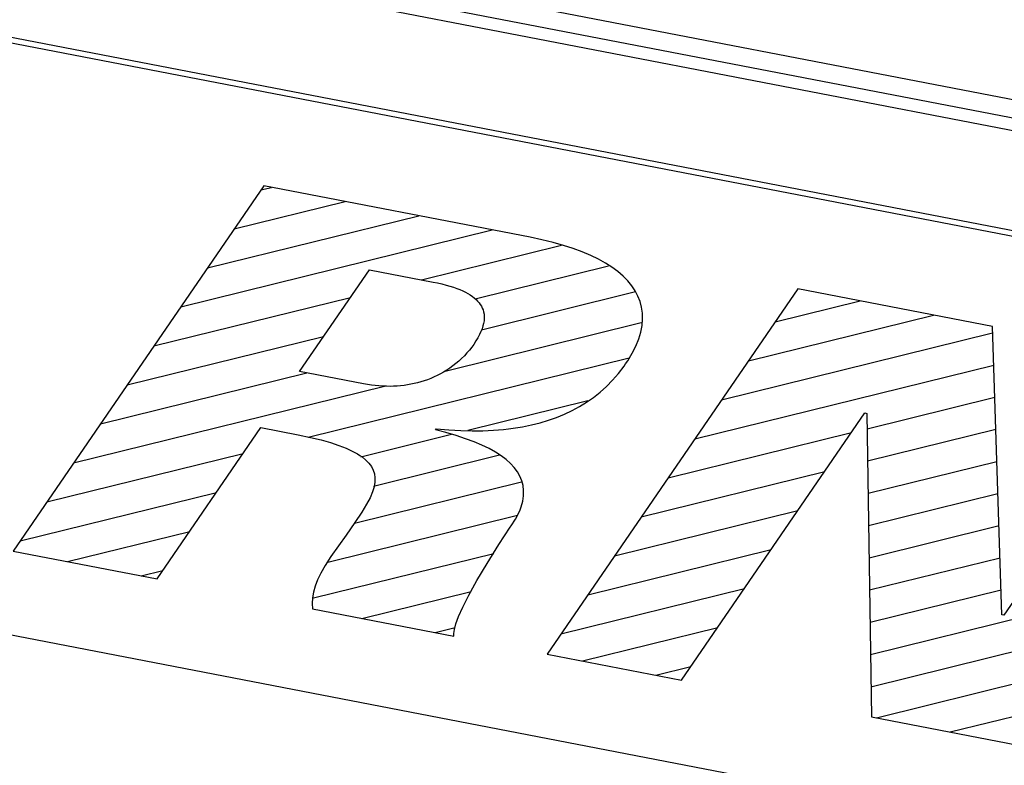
# Model space of a CAD drawing. Extents: x -837 to -216, y -123 to 601.
# Tile 101 of 136: x -326.09 to -321.64, y 512.46 to 515.83. Entities that reach past the tile are written whole.
import ezdxf

# ---------------------------------------------------------------- set-up
doc = ezdxf.new("R2010")
doc.units = 0
doc.header["$LTSCALE"] = 23.1
doc.layers.add('HEATSINK_AM_0', color=7, linetype='CONTINUOUS')

msp = doc.modelspace()

# ---------------------------------------------------------------- linework, layer by layer
at = {"layer": 'HEATSINK_AM_0', "color": 7}
for p, q in [((-352.8079, 521.4884), (-287.969, 508.9831)), ((-287.969, 508.8983), (-352.8079, 521.4036)), ((-287.5847, 508.768), (-352.8934, 521.364)), ((-288.6901, 508.529), (-337.5951, 517.9613)), ((-288.7055, 508.5066), (-337.5951, 517.9358)), ((-339.2305, 515.5802), (-290.3255, 506.148)), ((-324.9888, 515.0805), (-326.1212, 513.4317)), ((-323.7863, 514.8486), (-324.9888, 515.0805)), ((-325.0016, 515.0618), (-324.9536, 515.0737)), ((-325.1225, 514.8858), (-324.6213, 515.0096)), ((-325.2434, 514.7097), (-324.2891, 514.9456)), ((-325.3643, 514.5337), (-323.9569, 514.8815)), ((-324.2771, 514.6562), (-323.6441, 514.8126)), ((-323.7326, 514.8373), (-323.7863, 514.8486)), ((-323.6822, 514.825), (-323.7326, 514.8373)), ((-323.635, 514.8117), (-323.6822, 514.825)), ((-323.591, 514.7975), (-323.635, 514.8117)), ((-323.5501, 514.7823), (-323.591, 514.7975)), ((-323.5123, 514.7662), (-323.5501, 514.7823)), ((-323.4773, 514.7492), (-323.5123, 514.7662)), ((-323.4453, 514.7314), (-323.4773, 514.7492)), ((-323.4161, 514.7128), (-323.4453, 514.7314)), ((-324.8274, 514.2425), (-324.5121, 514.7015)), ((-324.5121, 514.7015), (-324.2234, 514.6458)), ((-324.0337, 514.5701), (-323.4317, 514.7189)), ((-323.3897, 514.6933), (-323.4161, 514.7128)), ((-323.366, 514.6729), (-323.3897, 514.6933)), ((-324.2234, 514.6458), (-324.2043, 514.6419)), ((-324.2043, 514.6419), (-324.1844, 514.6374)), ((-324.1844, 514.6374), (-324.1658, 514.6327)), ((-324.1658, 514.6327), (-324.1485, 514.6278)), ((-323.3451, 514.6517), (-323.366, 514.6729)), ((-323.327, 514.6297), (-323.3451, 514.6517)), ((-324.1485, 514.6278), (-324.1323, 514.6227)), ((-324.1323, 514.6227), (-324.1172, 514.6174)), ((-324.1172, 514.6174), (-324.1032, 514.6119)), ((-324.1032, 514.6119), (-324.0901, 514.6062)), ((-324.0901, 514.6062), (-324.078, 514.6004)), ((-324.078, 514.6004), (-324.0668, 514.5943)), ((-324.0668, 514.5943), (-324.0564, 514.588)), ((-324.0564, 514.588), (-324.0469, 514.5815)), ((-324.0058, 514.4309), (-323.3095, 514.6029)), ((-322.577, 514.6154), (-323.7095, 512.9665)), ((-323.3116, 514.6068), (-323.327, 514.6297)), ((-323.299, 514.583), (-323.3116, 514.6068)), ((-321.6978, 514.4458), (-322.577, 514.6154)), ((-325.4852, 514.3576), (-324.5977, 514.577)), ((-324.0469, 514.5815), (-324.0381, 514.5748)), ((-324.0381, 514.5748), (-324.0302, 514.5678)), ((-324.0302, 514.5678), (-324.023, 514.5606)), ((-324.023, 514.5606), (-324.0165, 514.5531)), ((-324.0165, 514.5531), (-324.0109, 514.5453)), ((-324.0109, 514.5453), (-324.006, 514.5372)), ((-323.2893, 514.5582), (-323.299, 514.583)), ((-323.2825, 514.5326), (-323.2893, 514.5582)), ((-322.6794, 514.4663), (-322.2957, 514.5611)), ((-324.006, 514.5372), (-324.0018, 514.5289)), ((-324.0018, 514.5289), (-323.9985, 514.5201)), ((-323.9985, 514.5201), (-323.9959, 514.5111)), ((-323.9959, 514.5111), (-323.9942, 514.5016)), ((-323.9942, 514.5016), (-323.9933, 514.4918)), ((-323.2786, 514.506), (-323.2825, 514.5326)), ((-323.2779, 514.4784), (-323.2786, 514.506)), ((-324.17, 514.2441), (-323.2838, 514.4631)), ((-323.9961, 514.4595), (-323.999, 514.4478)), ((-323.9942, 514.4707), (-323.9961, 514.4595)), ((-323.9933, 514.4815), (-323.9942, 514.4707)), ((-323.9933, 514.4918), (-323.9933, 514.4815)), ((-323.2804, 514.4497), (-323.2779, 514.4784)), ((-322.8003, 514.2902), (-321.9635, 514.497)), ((-324.0142, 514.4092), (-324.0216, 514.3951)), ((-324.0079, 514.4226), (-324.0142, 514.4092)), ((-324.0029, 514.4355), (-324.0079, 514.4226)), ((-323.999, 514.4478), (-324.0029, 514.4355)), ((-323.2954, 514.3893), (-323.2861, 514.42)), ((-323.2861, 514.42), (-323.2804, 514.4497)), ((-322.9213, 514.1142), (-321.6969, 514.4167)), ((-321.6547, 513.1443), (-321.6978, 514.4458)), ((-325.6062, 514.1816), (-324.7186, 514.4009)), ((-324.0405, 514.3649), (-324.0494, 514.3526)), ((-324.0304, 514.3803), (-324.0405, 514.3649)), ((-324.0216, 514.3951), (-324.0304, 514.3803)), ((-323.3082, 514.3574), (-323.2954, 514.3893)), ((-324.0712, 514.326), (-324.083, 514.3133)), ((-324.0599, 514.3391), (-324.0712, 514.326)), ((-324.0494, 514.3526), (-324.0599, 514.3391)), ((-323.3453, 514.2903), (-323.3248, 514.3244)), ((-323.3248, 514.3244), (-323.3082, 514.3574)), ((-324.7881, 513.9452), (-323.3385, 514.3034)), ((-324.1213, 514.2783), (-324.1348, 514.2678)), ((-324.1081, 514.2894), (-324.1213, 514.2783)), ((-324.0954, 514.3011), (-324.1081, 514.2894)), ((-324.083, 514.3133), (-324.0954, 514.3011)), ((-323.3617, 514.2662), (-323.3545, 514.2766)), ((-323.3545, 514.2766), (-323.3453, 514.2903)), ((-320.8618, 514.2845), (-321.6461, 513.1427)), ((-325.7271, 514.0055), (-324.7942, 514.2361)), ((-324.5386, 514.1868), (-324.8274, 514.2425)), ((-324.191, 514.2319), (-324.2054, 514.2245)), ((-324.1767, 514.24), (-324.191, 514.2319)), ((-324.1625, 514.2487), (-324.1767, 514.24)), ((-324.1485, 514.258), (-324.1625, 514.2487)), ((-324.1348, 514.2678), (-324.1485, 514.258)), ((-323.4135, 514.2027), (-323.387, 514.2332)), ((-323.387, 514.2332), (-323.3617, 514.2662)), ((-323.0422, 513.9381), (-321.6921, 514.2717)), ((-324.5206, 514.1836), (-324.5386, 514.1868)), ((-324.3093, 514.1877), (-324.3246, 514.1845)), ((-324.2942, 514.1914), (-324.3093, 514.1877)), ((-324.2792, 514.1956), (-324.2942, 514.1914)), ((-324.2643, 514.2003), (-324.2792, 514.1956)), ((-324.2494, 514.2055), (-324.2643, 514.2003)), ((-324.2346, 514.2113), (-324.2494, 514.2055)), ((-324.22, 514.2176), (-324.2346, 514.2113)), ((-324.2054, 514.2245), (-324.22, 514.2176)), ((-323.4412, 514.1746), (-323.4135, 514.2027)), ((-325.848, 513.8295), (-324.4441, 514.1764)), ((-324.5029, 514.1809), (-324.5206, 514.1836)), ((-324.4856, 514.1788), (-324.5029, 514.1809)), ((-324.4685, 514.1772), (-324.4856, 514.1788)), ((-324.4516, 514.1761), (-324.4685, 514.1772)), ((-324.4351, 514.1755), (-324.4516, 514.1761)), ((-324.4187, 514.1753), (-324.4351, 514.1755)), ((-324.4026, 514.1757), (-324.4187, 514.1753)), ((-324.3867, 514.1765), (-324.4026, 514.1757)), ((-324.3709, 514.1778), (-324.3867, 514.1765)), ((-324.3554, 514.1796), (-324.3709, 514.1778)), ((-324.3399, 514.1818), (-324.3554, 514.1796)), ((-324.3246, 514.1845), (-324.3399, 514.1818)), ((-323.5001, 514.1251), (-323.4701, 514.1488)), ((-323.4701, 514.1488), (-323.4412, 514.1746)), ((-324.0678, 513.977), (-323.5258, 514.111)), ((-323.5633, 514.0838), (-323.5312, 514.1035)), ((-323.5312, 514.1035), (-323.5001, 514.1251)), ((-322.264, 513.9842), (-321.6873, 514.1267)), ((-323.6307, 514.0498), (-323.5965, 514.0659)), ((-323.5965, 514.0659), (-323.5633, 514.0838)), ((-323.1018, 512.8493), (-322.2736, 514.0551)), ((-322.2736, 514.0551), (-322.2651, 514.0535)), ((-322.2651, 514.0535), (-322.2442, 512.6839)), ((-323.7795, 514.0014), (-323.7404, 514.0112)), ((-323.7404, 514.0112), (-323.7026, 514.0225)), ((-323.7026, 514.0225), (-323.6661, 514.0353)), ((-323.6661, 514.0353), (-323.6307, 514.0498)), ((-325.4705, 513.3062), (-325.0015, 513.989)), ((-325.0015, 513.989), (-324.8334, 513.9565)), ((-324.2128, 513.9791), (-324.2097, 513.9837)), ((-324.166, 513.9665), (-324.2128, 513.9791)), ((-324.2097, 513.9837), (-324.1534, 513.9789)), ((-324.1196, 513.953), (-324.166, 513.9665)), ((-324.1534, 513.9789), (-324.0996, 513.9759)), ((-324.0996, 513.9759), (-324.0481, 513.9747)), ((-324.0481, 513.9747), (-323.9988, 513.9752)), ((-323.9988, 513.9752), (-323.9514, 513.9774)), ((-323.9514, 513.9774), (-323.9059, 513.9811)), ((-323.9059, 513.9811), (-323.8838, 513.9835)), ((-323.8838, 513.9835), (-323.8622, 513.9864)), ((-323.8622, 513.9864), (-323.8201, 513.9931)), ((-323.8201, 513.9931), (-323.7795, 514.0014)), ((-323.1631, 513.7621), (-322.3342, 513.9669)), ((-322.2618, 513.8386), (-321.6825, 513.9818)), ((-324.8334, 513.9565), (-324.7781, 513.945)), ((-324.7781, 513.945), (-324.7295, 513.9332)), ((-324.7295, 513.9332), (-324.6869, 513.9212)), ((-324.6869, 513.9212), (-324.6498, 513.9089)), ((-324.5511, 513.8576), (-324.1406, 513.959)), ((-324.0773, 513.9391), (-324.1196, 513.953)), ((-324.0387, 513.9248), (-324.0773, 513.9391)), ((-324.0035, 513.91), (-324.0387, 513.9248)), ((-324.6498, 513.9089), (-324.6175, 513.8963)), ((-324.6175, 513.8963), (-324.5896, 513.8834)), ((-324.5896, 513.8834), (-324.5656, 513.8702)), ((-323.9716, 513.8946), (-324.0035, 513.91)), ((-323.9429, 513.8786), (-323.9716, 513.8946)), ((-323.9172, 513.8621), (-323.9429, 513.8786)), ((-325.9689, 513.6534), (-325.0813, 513.8727)), ((-324.5656, 513.8702), (-324.5549, 513.8635)), ((-324.5549, 513.8635), (-324.5452, 513.8566)), ((-324.5452, 513.8566), (-324.5281, 513.8426)), ((-324.5281, 513.8426), (-324.5141, 513.8281)), ((-324.494, 513.7255), (-323.9244, 513.8663)), ((-323.8945, 513.845), (-323.9172, 513.8621)), ((-323.8747, 513.8273), (-323.8945, 513.845)), ((-322.2596, 513.693), (-321.6777, 513.8368)), ((-324.5141, 513.8281), (-324.5031, 513.813)), ((-324.5031, 513.813), (-324.4949, 513.7971)), ((-324.4949, 513.7971), (-324.4895, 513.7803)), ((-323.8577, 513.8089), (-323.8747, 513.8273)), ((-323.8435, 513.7898), (-323.8577, 513.8089)), ((-323.8321, 513.77), (-323.8435, 513.7898)), ((-323.284, 513.586), (-322.4551, 513.7908)), ((-324.5796, 513.5582), (-323.825, 513.7447)), ((-324.4872, 513.743), (-324.4907, 513.722)), ((-324.4895, 513.7803), (-324.4869, 513.7624)), ((-324.4869, 513.7624), (-324.4872, 513.743)), ((-323.8236, 513.7493), (-323.8321, 513.77)), ((-323.8179, 513.7278), (-323.8236, 513.7493)), ((-324.4977, 513.6987), (-324.5087, 513.6727)), ((-324.4907, 513.722), (-324.4977, 513.6987)), ((-323.8152, 513.7053), (-323.8179, 513.7278)), ((-323.8157, 513.6818), (-323.8152, 513.7053)), ((-326.0898, 513.4774), (-325.2023, 513.6967)), ((-324.5087, 513.6727), (-324.5245, 513.6428)), ((-323.8265, 513.6313), (-323.8194, 513.6572)), ((-323.8194, 513.6572), (-323.8157, 513.6818)), ((-322.2574, 513.5474), (-321.6729, 513.6918)), ((-324.5245, 513.6428), (-324.5464, 513.607)), ((-323.8373, 513.6042), (-323.8314, 513.6179)), ((-323.8314, 513.6179), (-323.8265, 513.6313)), ((-323.4049, 513.41), (-322.5761, 513.6148)), ((-324.7002, 513.3822), (-323.8426, 513.5942)), ((-324.5464, 513.607), (-324.578, 513.5602)), ((-323.8709, 513.5459), (-323.852, 513.5758)), ((-323.852, 513.5758), (-323.8373, 513.6042)), ((-325.8752, 513.3842), (-325.3232, 513.5206)), ((-324.578, 513.5602), (-324.6173, 513.5037)), ((-323.9273, 513.4607), (-323.8756, 513.539)), ((-323.8756, 513.539), (-323.8709, 513.5459)), ((-322.2552, 513.4017), (-321.6681, 513.5468)), ((-324.6173, 513.5037), (-324.6855, 513.4068)), ((-326.1212, 513.4317), (-325.4705, 513.3062)), ((-323.9801, 513.3764), (-323.9273, 513.4607)), ((-323.5259, 513.2339), (-322.697, 513.4387)), ((-324.7646, 513.2201), (-323.9503, 513.4214)), ((-324.6855, 513.4068), (-324.7115, 513.3669)), ((-322.2529, 513.2561), (-321.6633, 513.4018)), ((-325.543, 513.3201), (-325.4441, 513.3446)), ((-324.7115, 513.3669), (-324.7312, 513.3327)), ((-324.0259, 513.2991), (-323.9801, 513.3764)), ((-324.7462, 513.3017), (-324.7573, 513.273)), ((-324.7312, 513.3327), (-324.7462, 513.3017)), ((-324.0625, 513.233), (-324.0259, 513.2991)), ((-322.2485, 512.9648), (-320.8413, 513.3126)), ((-324.7573, 513.273), (-324.7648, 513.2459)), ((-323.6468, 513.0578), (-322.8179, 513.2627)), ((-322.2507, 513.1105), (-321.6584, 513.2568)), ((-324.769, 513.22), (-324.7701, 513.195)), ((-324.7648, 513.2459), (-324.769, 513.22)), ((-324.5463, 513.1279), (-324.0529, 513.2498)), ((-324.0899, 513.1788), (-324.0625, 513.233)), ((-324.7701, 513.195), (-324.7681, 513.1707)), ((-324.7681, 513.1707), (-324.1302, 513.0477)), ((-324.1091, 513.1359), (-324.0899, 513.1788)), ((-324.1214, 513.1028), (-324.1091, 513.1359)), ((-322.2463, 512.8192), (-320.9622, 513.1365)), ((-321.6461, 513.1427), (-321.6547, 513.1443)), ((-324.2141, 513.0638), (-324.1239, 513.0861)), ((-324.1307, 513.0602), (-324.1282, 513.0781)), ((-324.1282, 513.0781), (-324.1214, 513.1028)), ((-323.5496, 512.9357), (-322.9388, 513.0866)), ((-324.1302, 513.0477), (-324.1307, 513.0602)), ((-323.7095, 512.9665), (-323.1018, 512.8493)), ((-322.2207, 512.6794), (-321.0831, 512.9605)), ((-323.2174, 512.8716), (-323.0597, 512.9106)), ((-321.8884, 512.6153), (-321.204, 512.7844)), ((-322.2442, 512.6839), (-321.3867, 512.5185))]:
    msp.add_line(p, q, dxfattribs=at)

doc.saveas('drawing.dxf')
